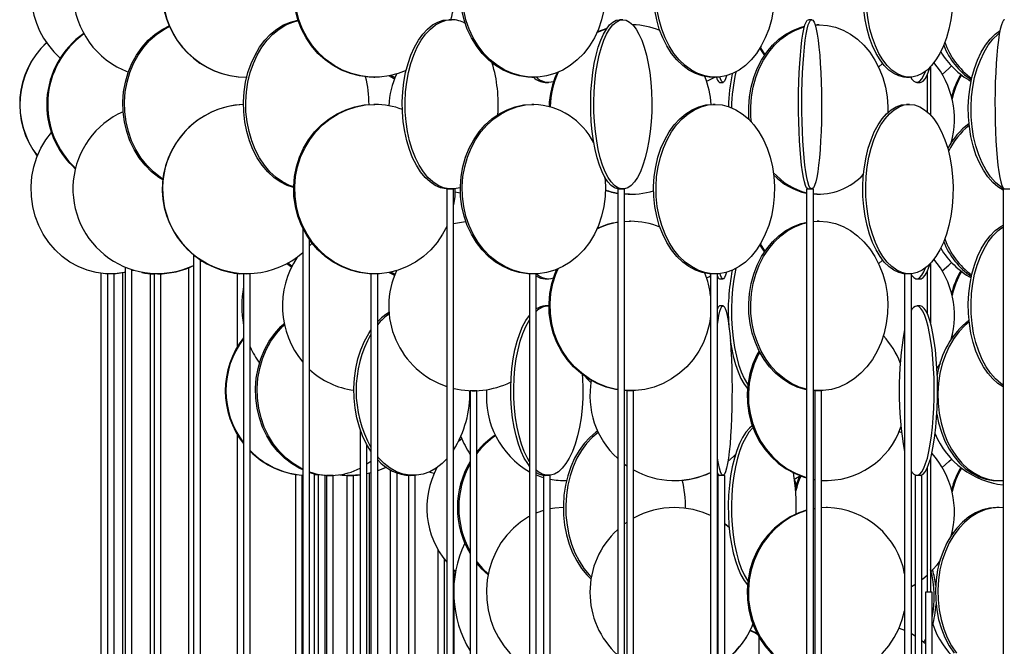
# Model space of a CAD drawing. Header units: millimetres. Extents: x 626 to 3215, y 306 to 3557.
# Tile 16 of 65: x 631 to 922, y 2052 to 2237. Entities that reach past the tile are written whole.
import ezdxf

# ---------------------------------------------------------------- set-up
doc = ezdxf.new("R2010")
doc.units = ezdxf.units.MM

msp = doc.modelspace()

# ---------------------------------------------------------------- linework, layer by layer
at = {"color": 7, "linetype": 'Continuous', "lineweight": 25}
for p, q in [((758.83, 2237), (757.99, 2237)), ((809.35, 2237), (808.41, 2237)), ((865.09, 2237), (864.1, 2237)), ((866.09, 2235.48), (866.72, 2235.5)), ((866.1, 2235.45), (867.31, 2235.5)), ((867.31, 2235.5), (866.72, 2235.5)), ((849.74, 2228.47), (851.12, 2226.41)), ((900.16, 2223.12), (900.16, 2208.87)), ((735.85, 2220), (736.18, 2220)), ((742.07, 2219.83), (740.9, 2220.5)), ((782.54, 2220), (783.08, 2220)), ((835.9, 2220), (836.62, 2220)), ((893.06, 2220), (893.92, 2220)), ((899.16, 2220.66), (899.16, 2209.84)), ((786.46, 2218.5), (787.37, 2218.5)), ((837.92, 2218.5), (838.92, 2218.5)), ((896.09, 2218.5), (897.07, 2218.5)), ((736.18, 2212), (735.85, 2212)), ((783.08, 2212), (782.54, 2212)), ((836.62, 2212), (835.9, 2212)), ((893.92, 2212), (893.06, 2212)), ((906.35, 2201.17), (906.41, 2200.96)), ((906.51, 2201.8), (906.63, 2201.29)), ((757.41, 2187), (757.41, 1636.5)), ((759.41, 2187), (757.41, 2187)), ((759.41, 1636.5), (759.41, 2187)), ((807.88, 2187), (807.88, 1636.5)), ((809.88, 2187), (807.88, 2187)), ((809.88, 1636.5), (809.88, 2187)), ((811.35, 2185.5), (811.65, 2185.5)), ((863.59, 2187), (863.59, 1636.5)), ((865.59, 2187), (863.59, 2187)), ((865.59, 1636.5), (865.59, 2187)), ((866.72, 2185.5), (865.59, 2185.54)), ((866.72, 2185.5), (867.31, 2185.5)), ((921.56, 2187), (921.56, 1636.5)), ((921.57, 2187), (921.56, 2187)), ((923.56, 2187), (921.57, 2187)), ((809.88, 2177.43), (811.65, 2177.5)), ((809.88, 2177.45), (811.35, 2177.5)), ((811.65, 2177.5), (811.35, 2177.5)), ((865.59, 2177.46), (866.72, 2177.5)), ((865.59, 2177.41), (867.31, 2177.5)), ((867.31, 2177.5), (866.72, 2177.5)), ((714.92, 2175.37), (714.92, 1636.5)), ((716.92, 1636.5), (716.92, 2172.02)), ((717.63, 2171.07), (716.92, 2170.24)), ((849.74, 2170.47), (851.12, 2168.41)), ((682.7, 2167.57), (682.7, 1636.5)), ((684.7, 1636.5), (684.7, 2166.1)), ((685.12, 2165.83), (684.7, 2165.57)), ((685.19, 2165.79), (684.7, 2165.49)), ((711.58, 2163.99), (710.24, 2164.98)), ((711.71, 2164.24), (710.54, 2165.14)), ((900.16, 2165.12), (900.16, 2147.49)), ((655.36, 2162.17), (655.36, 1636.5)), ((657.24, 2162), (657.24, 1635.67)), ((659.24, 2162), (657.24, 2162)), ((657.36, 2162), (657.36, 2162.01)), ((657.8, 2162), (657.36, 2162)), ((659.24, 1636.13), (659.24, 2162)), ((661.71, 2162.25), (661.71, 1636.5)), ((662.48, 2163.89), (662.48, 1636.5)), ((664.48, 1636.5), (664.48, 2163.16)), ((664.79, 2163.06), (664.48, 2162.96)), ((664.98, 2163), (664.48, 2162.85)), ((669.86, 2162), (669.86, 1635.64)), ((671.01, 2162), (669.86, 2162)), ((671.01, 2162), (671.01, 1631.95)), ((673.01, 2162), (671.01, 2162)), ((671.52, 2162), (671.23, 2162)), ((673.01, 1633.4), (673.01, 2162)), ((681.19, 2163.75), (681.19, 1636.5)), ((695.56, 2162), (695.56, 2140.42)), ((697.41, 2162), (695.56, 2162)), ((697.44, 2162.01), (697, 2162)), ((697.41, 2162), (697.41, 1612.34)), ((699.41, 2162), (697.41, 2162)), ((699.41, 1622.92), (699.41, 2162)), ((735.02, 2162), (735.02, 1611.5)), ((737.02, 2162), (735.02, 2162)), ((737.02, 1611.5), (737.02, 2162)), ((742.07, 2161.83), (740.9, 2162.5)), ((781.81, 2162), (781.81, 1611.5)), ((783.81, 2162), (781.81, 2162)), ((783.81, 1611.5), (783.81, 2162)), ((835.26, 2162), (835.26, 1611.5)), ((837.26, 2162), (835.26, 2162)), ((837.26, 1611.5), (837.26, 2162)), ((892.49, 2162), (892.49, 1611.5)), ((894.49, 2162), (892.49, 2162)), ((894.49, 1611.5), (894.49, 2162)), ((899.16, 2162.66), (899.16, 2150.34)), ((786.46, 2160.5), (787.37, 2160.5)), ((837.92, 2160.5), (838.92, 2160.5)), ((896.09, 2160.5), (897.07, 2160.5)), ((787.37, 2152.5), (786.46, 2152.5)), ((787.37, 2152.5), (787.57, 2152.49)), ((838.92, 2152.5), (837.92, 2152.5)), ((897.07, 2152.5), (896.09, 2152.5)), ((906.35, 2143.17), (906.41, 2142.96)), ((906.51, 2143.8), (906.63, 2143.29)), ((902.95, 2135.48), (902.04, 2134.18)), ((764.27, 2127.5), (764.27, 1692)), ((766.27, 2127.5), (764.27, 2127.5)), ((766.27, 1692), (766.27, 2127.5)), ((810.5, 2127.5), (810.5, 1692)), ((812.5, 2127.5), (810.5, 2127.5)), ((812.5, 1692), (812.5, 2127.5)), ((866.72, 2127.5), (865.68, 2127.53)), ((866.02, 2127.5), (866.02, 1692)), ((868.02, 2127.5), (866.02, 2127.5)), ((868.02, 1692), (868.02, 2127.5)), ((731.85, 2115.99), (731.85, 1692)), ((890.87, 2115.45), (891.6, 2115.18)), ((695.56, 2114.57), (695.56, 1654.92)), ((761.89, 2113.26), (760.87, 2112.49)), ((733.85, 1692), (733.85, 2111.5)), ((900.16, 2107.51), (900.16, 2068)), ((740.72, 2104.16), (740.72, 1692)), ((809.88, 2105.81), (810.5, 2105.37)), ((899.16, 2104.66), (899.16, 2068)), ((712.76, 2102.79), (712.76, 1691.41)), ((714.76, 1691.83), (714.76, 2102.56)), ((718.41, 1692), (718.41, 2102.97)), ((719.84, 2102.7), (718.41, 2102.56)), ((719.47, 2102.66), (719.47, 1692)), ((721.47, 1692), (721.47, 2102.53)), ((721.87, 2102.5), (721.87, 1689.26)), ((723.87, 2102.5), (721.87, 2102.5)), ((723.87, 1690.21), (723.87, 2102.5)), ((727.91, 2102.5), (727.91, 1691.49)), ((729.91, 2102.5), (727.91, 2102.5)), ((729.91, 1691.82), (729.91, 2102.5)), ((735.02, 2103.28), (733.85, 2103.01)), ((735.02, 2103.25), (733.85, 2102.98)), ((734.57, 1691.94), (734.57, 2103.14)), ((742.72, 1692), (742.72, 2103.22)), ((746.1, 2102.5), (746.1, 1683.04)), ((748.1, 2102.5), (746.1, 2102.5)), ((748.1, 1685.17), (748.1, 2102.5)), ((753.63, 2103.04), (752.09, 2103.47)), ((785.91, 2102.5), (785.91, 1667)), ((787.91, 2102.5), (785.91, 2102.5)), ((787.91, 1671.24), (787.91, 2102.5)), ((791.96, 2101), (792.36, 2101)), ((792.36, 2101), (792.72, 2101)), ((824.62, 2101), (824.64, 2101)), ((837.42, 2102.5), (837.42, 1667)), ((839.42, 2102.5), (837.42, 2102.5)), ((839.42, 1667), (839.42, 2102.5)), ((861.51, 2102.3), (861.43, 2102.02)), ((865.59, 2101.32), (866.02, 2101.26)), ((868.02, 2101.04), (869.36, 2101)), ((869.36, 2101), (869.72, 2101)), ((895.58, 2102.5), (895.58, 1667)), ((895.6, 2102.5), (895.58, 2102.5)), ((897.58, 2102.5), (895.6, 2102.5)), ((897.58, 1667), (897.58, 2102.5)), ((919.71, 2101), (920.4, 2101)), ((860.14, 2099.94), (860.39, 2099.15)), ((824.64, 2093), (824.62, 2093)), ((866.02, 2092.74), (865.59, 2092.67)), ((866.02, 2092.68), (865.59, 2092.6)), ((869.72, 2093), (868.02, 2092.93)), ((869.36, 2093), (868.02, 2092.95)), ((869.72, 2093), (869.36, 2093)), ((920.4, 2093), (919.71, 2093)), ((921.56, 2092.94), (920.4, 2093)), ((837.42, 2089.48), (837.26, 2089.58)), ((837.42, 2089.47), (837.26, 2089.56)), ((810.5, 2088.63), (809.88, 2088.18)), ((840.76, 2087.1), (839.42, 2088.16)), ((840.73, 2087.11), (839.42, 2088.14)), ((906.35, 2085.17), (906.41, 2084.96)), ((906.51, 2085.8), (906.63, 2085.29)), ((754.72, 2080.77), (754.72, 1734.72)), ((756.72, 1737.75), (756.72, 2077.74)), ((759.41, 2074.77), (760.02, 2074.21)), ((759.58, 2070.72), (759.58, 2074.61)), ((900.82, 2074.41), (900.97, 2074.87)), ((900.82, 2074.41), (900.97, 2074.87)), ((898.66, 2068), (898.66, 1747.5)), ((900.66, 2068), (898.66, 2068)), ((900.66, 1747.5), (900.66, 2068)), ((759.58, 1740.88), (759.58, 2065.28)), ((849.49, 2054.9), (849.49, 1747.5)), ((894.49, 2055.83), (895.58, 2055.19)), ((898.66, 2054.22), (898.21, 2053.28)), ((897.58, 2053.78), (898.62, 2052.93))]:
    msp.add_line(p, q, dxfattribs=at)
at = {"color": 7, "linetype": 'Continuous', "lineweight": 25, "flags": 128}
for points in [[(735.85, 2220), (734.45, 2220.04), (731.67, 2220.39), (728.95, 2221.09), (726.32, 2222.12), (723.83, 2223.47), (721.51, 2225.13), (719.38, 2227.06), (717.49, 2229.24), (715.86, 2231.65), (714.51, 2234.24), (713.46, 2236.99), (712.72, 2239.85)], [(745.4, 2221.98), (743.08, 2221.09), (740.36, 2220.39), (737.58, 2220.04), (734.78, 2220.04), (732, 2220.39), (729.27, 2221.09), (726.65, 2222.12), (724.16, 2223.47), (721.83, 2225.13), (719.71, 2227.06), (717.82, 2229.24), (716.19, 2231.65), (714.83, 2234.24), (713.78, 2236.99), (713.04, 2239.85)], [(782.54, 2220), (781.29, 2220.04), (778.8, 2220.39), (776.37, 2221.09), (774.02, 2222.12), (771.79, 2223.47), (769.72, 2225.13), (767.82, 2227.06), (766.13, 2229.24), (764.67, 2231.65), (763.46, 2234.24), (762.52, 2236.99), (761.86, 2239.85)], [(803.76, 2239.85), (803.1, 2236.99), (802.16, 2234.24), (800.95, 2231.65), (799.49, 2229.24), (797.8, 2227.06), (795.9, 2225.13), (793.82, 2223.47), (791.6, 2222.12), (789.25, 2221.09), (786.81, 2220.39), (784.33, 2220.04), (781.82, 2220.04), (779.34, 2220.39), (776.9, 2221.09), (774.56, 2222.12), (772.33, 2223.47), (770.25, 2225.13), (768.36, 2227.06), (766.67, 2229.24), (765.21, 2231.65), (764, 2234.24), (763.06, 2236.99), (762.4, 2239.85)], [(835.9, 2220), (834.87, 2220.04), (832.81, 2220.39), (830.8, 2221.09), (828.86, 2222.12), (827.01, 2223.47), (825.29, 2225.13), (823.73, 2227.06), (822.33, 2229.24), (821.12, 2231.65), (820.12, 2234.24), (819.34, 2236.99), (818.8, 2239.85)], [(853.73, 2239.85), (853.18, 2236.99), (852.4, 2234.24), (851.4, 2231.65), (850.2, 2229.24), (848.8, 2227.06), (847.23, 2225.13), (845.51, 2223.47), (843.67, 2222.12), (841.73, 2221.09), (839.71, 2220.39), (837.65, 2220.04), (835.58, 2220.04), (833.53, 2220.39), (831.51, 2221.09), (829.57, 2222.12), (827.73, 2223.47), (826.01, 2225.13), (824.44, 2227.06), (823.04, 2229.24), (821.83, 2231.65), (820.83, 2234.24), (820.06, 2236.99), (819.51, 2239.85)], [(893.06, 2220), (892.3, 2220.04), (890.78, 2220.39), (889.3, 2221.09), (887.87, 2222.12), (886.51, 2223.47), (885.24, 2225.13), (884.08, 2227.06), (883.05, 2229.24), (882.16, 2231.65), (881.43, 2234.24), (880.85, 2236.99), (880.45, 2239.85)], [(906.54, 2239.85), (906.13, 2236.99), (905.56, 2234.24), (904.82, 2231.65), (903.93, 2229.24), (902.9, 2227.06), (901.74, 2225.13), (900.48, 2223.47), (899.12, 2222.12), (897.69, 2221.09), (896.2, 2220.39), (894.68, 2220.04), (893.16, 2220.04), (891.64, 2220.39), (890.16, 2221.09), (888.72, 2222.12), (887.37, 2223.47), (886.1, 2225.13), (884.94, 2227.06), (883.91, 2229.24), (883.02, 2231.65), (882.28, 2234.24), (881.71, 2236.99), (881.31, 2239.85)], [(673.63, 2189.72), (672.44, 2190.47), (670.31, 2192.13), (668.37, 2194.06), (666.64, 2196.24), (665.14, 2198.65), (663.91, 2201.24), (662.94, 2203.99), (662.27, 2206.85), (661.89, 2209.78), (661.81, 2212.74), (662.04, 2215.69), (662.57, 2218.59), (663.39, 2221.39), (664.49, 2224.07), (665.86, 2226.57), (667.48, 2228.87), (669.32, 2230.93), (671.36, 2232.73), (673.57, 2234.24), (675.46, 2235.23)], [(673.66, 2190), (672.94, 2190.47), (670.81, 2192.13), (668.87, 2194.06), (667.14, 2196.24), (665.64, 2198.65), (664.41, 2201.24), (663.44, 2203.99), (662.77, 2206.85), (662.39, 2209.78), (662.31, 2212.74), (662.54, 2215.69), (663.07, 2218.59), (663.89, 2221.39), (664.99, 2224.07), (666.36, 2226.57), (667.98, 2228.87), (669.82, 2230.93), (671.86, 2232.73), (674.07, 2234.24), (675.54, 2235.03)], [(712.21, 2187.43), (710.27, 2188.09), (708.25, 2189.12), (706.33, 2190.47), (704.55, 2192.13), (702.91, 2194.06), (701.46, 2196.24), (700.2, 2198.65), (699.16, 2201.24), (698.35, 2203.99), (697.79, 2206.85), (697.47, 2209.78), (697.4, 2212.74), (697.6, 2215.69), (698.04, 2218.59), (698.73, 2221.39), (699.66, 2224.07), (700.81, 2226.57), (702.16, 2228.87), (703.71, 2230.93), (705.42, 2232.73), (707.28, 2234.24), (709.25, 2235.43), (711.31, 2236.3), (713.43, 2236.82), (713.51, 2236.83)], [(712.22, 2187.62), (710.96, 2188.09), (708.94, 2189.12), (707.02, 2190.47), (705.23, 2192.13), (703.6, 2194.06), (702.15, 2196.24), (700.89, 2198.65), (699.85, 2201.24), (699.04, 2203.99), (698.47, 2206.85), (698.15, 2209.78), (698.09, 2212.74), (698.28, 2215.69), (698.73, 2218.59), (699.42, 2221.39), (700.34, 2224.07), (701.49, 2226.57), (702.85, 2228.87), (704.4, 2230.93), (706.11, 2232.73), (707.96, 2234.24), (709.94, 2235.43), (712, 2236.3), (713.55, 2236.71)], [(757.99, 2187), (757.18, 2187.04), (755.56, 2187.39), (753.98, 2188.09), (752.46, 2189.12), (751.01, 2190.47), (749.66, 2192.13), (748.43, 2194.06), (747.33, 2196.24), (746.38, 2198.65), (745.59, 2201.24), (744.98, 2203.99), (744.55, 2206.85), (744.31, 2209.78), (744.26, 2212.74), (744.41, 2215.69), (744.74, 2218.59), (745.26, 2221.39), (745.96, 2224.07), (746.83, 2226.57), (747.86, 2228.87), (749.03, 2230.93), (750.32, 2232.73), (751.72, 2234.24), (753.21, 2235.43), (754.77, 2236.3), (756.37, 2236.82), (757.99, 2237), (757.99, 2237)], [(761.41, 2187.44), (761.26, 2187.39), (759.64, 2187.04), (758.02, 2187.04), (756.4, 2187.39), (754.82, 2188.09), (753.29, 2189.12), (751.84, 2190.47), (750.49, 2192.13), (749.26, 2194.06), (748.16, 2196.24), (747.21, 2198.65), (746.43, 2201.24), (745.82, 2203.99), (745.39, 2206.85), (745.15, 2209.78), (745.1, 2212.74), (745.24, 2215.69), (745.58, 2218.59), (746.1, 2221.39), (746.8, 2224.07), (747.67, 2226.57), (748.69, 2228.87), (749.86, 2230.93), (751.16, 2232.73), (752.56, 2234.24), (754.05, 2235.43), (755.6, 2236.3), (757.21, 2236.82), (758.83, 2237), (758.83, 2237)], [(808.41, 2187), (807.9, 2187.04), (806.89, 2187.39), (805.91, 2188.09), (804.96, 2189.12), (804.06, 2190.47), (803.22, 2192.13), (802.45, 2194.06), (801.77, 2196.24), (801.18, 2198.65), (800.69, 2201.24), (800.31, 2203.99), (800.04, 2206.85), (799.89, 2209.78), (799.86, 2212.74), (799.95, 2215.69), (800.16, 2218.59), (800.48, 2221.39), (800.92, 2224.07), (801.46, 2226.57), (802.1, 2228.87), (802.82, 2230.93), (803.63, 2232.73), (804.5, 2234.24), (805.43, 2235.43), (806.4, 2236.3), (807.4, 2236.82), (808.41, 2237), (808.41, 2237)], [(809.35, 2237), (810.36, 2236.82), (811.35, 2236.3), (812.32, 2235.43), (813.25, 2234.24), (814.12, 2232.73), (814.93, 2230.93), (815.65, 2228.87), (816.29, 2226.57), (816.83, 2224.07), (817.27, 2221.39), (817.59, 2218.59), (817.8, 2215.69), (817.89, 2212.74), (817.86, 2209.78), (817.71, 2206.85), (817.45, 2203.99), (817.07, 2201.24), (816.58, 2198.65), (815.99, 2196.24), (815.3, 2194.06), (814.53, 2192.13), (813.69, 2190.47), (812.79, 2189.12), (811.84, 2188.09), (810.86, 2187.39), (809.85, 2187.04), (808.84, 2187.04), (807.83, 2187.39), (806.85, 2188.09), (805.9, 2189.12), (805, 2190.47), (804.16, 2192.13), (803.39, 2194.06), (802.71, 2196.24), (802.12, 2198.65), (801.63, 2201.24), (801.25, 2203.99), (800.98, 2206.85), (800.83, 2209.78), (800.8, 2212.74), (800.89, 2215.69), (801.1, 2218.59), (801.42, 2221.39), (801.86, 2224.07), (802.4, 2226.57), (803.04, 2228.87), (803.76, 2230.93), (804.57, 2232.73), (805.44, 2234.24), (806.37, 2235.43), (807.34, 2236.3), (808.33, 2236.82), (809.35, 2237)], [(801.71, 2233.21), (803.38, 2233.93), (804.59, 2234.37)], [(801.79, 2233.39), (803.07, 2233.93), (804.68, 2234.49)], [(846.64, 2207.48), (846.58, 2208.28), (846.51, 2211.24), (846.72, 2214.19), (847.21, 2217.09), (847.98, 2219.89), (849.01, 2222.57), (850.29, 2225.07), (851.8, 2227.37), (853.52, 2229.43), (855.42, 2231.23), (857.49, 2232.74), (859.68, 2233.93), (861.97, 2234.8), (862.98, 2235.06)], [(847.31, 2206.78), (847.16, 2208.28), (847.09, 2211.24), (847.31, 2214.19), (847.8, 2217.09), (848.57, 2219.89), (849.6, 2222.57), (850.88, 2225.07), (852.39, 2227.37), (854.11, 2229.43), (856.01, 2231.23), (858.07, 2232.74), (860.27, 2233.93), (862.56, 2234.8), (862.94, 2234.91)], [(864.1, 2187), (863.93, 2187.04), (863.58, 2187.39), (863.25, 2188.09), (862.93, 2189.12), (862.62, 2190.47), (862.34, 2192.13), (862.08, 2194.06), (861.84, 2196.24), (861.64, 2198.65), (861.48, 2201.24), (861.35, 2203.99), (861.26, 2206.85), (861.21, 2209.78), (861.2, 2212.74), (861.23, 2215.69), (861.3, 2218.59), (861.41, 2221.39), (861.56, 2224.07), (861.74, 2226.57), (861.96, 2228.87), (862.2, 2230.93), (862.48, 2232.73), (862.77, 2234.24), (863.09, 2235.43), (863.42, 2236.3), (863.75, 2236.82), (864.1, 2237), (864.1, 2237)], [(865.09, 2237), (865.43, 2236.82), (865.77, 2236.3), (866.1, 2235.43), (866.42, 2234.24), (866.71, 2232.73), (866.99, 2230.93), (867.23, 2228.87), (867.45, 2226.57), (867.63, 2224.07), (867.78, 2221.39), (867.89, 2218.59), (867.96, 2215.69), (867.99, 2212.74), (867.98, 2209.78), (867.93, 2206.85), (867.84, 2203.99), (867.71, 2201.24), (867.55, 2198.65), (867.35, 2196.24), (867.11, 2194.06), (866.85, 2192.13), (866.57, 2190.47), (866.26, 2189.12), (865.94, 2188.09), (865.6, 2187.39), (865.26, 2187.04), (864.92, 2187.04), (864.58, 2187.39), (864.24, 2188.09), (863.92, 2189.12), (863.62, 2190.47), (863.33, 2192.13), (863.07, 2194.06), (862.84, 2196.24), (862.64, 2198.65), (862.47, 2201.24), (862.34, 2203.99), (862.25, 2206.85), (862.2, 2209.78), (862.19, 2212.74), (862.22, 2215.69), (862.29, 2218.59), (862.4, 2221.39), (862.55, 2224.07), (862.73, 2226.57), (862.95, 2228.87), (863.2, 2230.93), (863.47, 2232.73), (863.77, 2234.24), (864.08, 2235.43), (864.41, 2236.3), (864.75, 2236.82), (865.09, 2237)], [(867.31, 2235.5), (869.7, 2235.32), (872.06, 2234.8), (874.35, 2233.93), (876.55, 2232.74), (878.61, 2231.23), (880.51, 2229.43), (882.23, 2227.37), (883.74, 2225.07), (885.02, 2222.57), (886.05, 2219.89), (886.82, 2217.09), (887.31, 2214.19), (887.53, 2211.24), (887.52, 2209.57)], [(922.07, 2237), (921.72, 2236.82), (921.39, 2236.3), (921.06, 2235.43), (920.74, 2234.24), (920.45, 2232.73), (920.17, 2230.93), (919.93, 2228.87), (919.71, 2226.57), (919.53, 2224.07), (919.38, 2221.39), (919.27, 2218.59), (919.2, 2215.69), (919.17, 2212.74), (919.18, 2209.78), (919.23, 2206.85), (919.32, 2203.99), (919.45, 2201.24), (919.61, 2198.65), (919.81, 2196.24), (920.05, 2194.06), (920.31, 2192.13), (920.59, 2190.47), (920.9, 2189.12), (921.22, 2188.09), (921.55, 2187.39), (921.9, 2187.04), (922.24, 2187.04)], [(921.56, 2186.65), (920.05, 2187.62), (918.5, 2188.97), (917.06, 2190.63), (915.74, 2192.56), (914.57, 2194.74), (913.55, 2197.15), (912.71, 2199.74), (912.06, 2202.49), (911.6, 2205.35), (911.34, 2208.28), (911.29, 2211.24), (911.44, 2214.19), (911.8, 2217.09), (912.36, 2219.89), (913.11, 2222.57), (914.04, 2225.07), (915.14, 2227.37), (916.38, 2229.43), (917.77, 2231.23), (919.27, 2232.74), (920.65, 2233.79)], [(921.77, 2187), (920.86, 2187.62), (919.31, 2188.97), (917.87, 2190.63), (916.55, 2192.56), (915.38, 2194.74), (914.36, 2197.15), (913.52, 2199.74), (912.87, 2202.49), (912.41, 2205.35), (912.15, 2208.28), (912.1, 2211.24), (912.25, 2214.19), (912.61, 2217.09), (913.17, 2219.89), (913.92, 2222.57), (914.85, 2225.07), (915.94, 2227.37), (917.19, 2229.43), (918.58, 2231.23), (920.08, 2232.74), (920.51, 2233.1)], [(849.92, 2228.77), (849.99, 2228.65), (851.29, 2226.66)], [(884.84, 2222.96), (885.97, 2224.06), (886, 2224.09)], [(897.07, 2218.5), (897.37, 2218.54), (897.98, 2218.89), (898.57, 2219.59), (899.15, 2220.62), (899.69, 2221.97), (900.01, 2222.96)], [(903.63, 2220.85), (905.59, 2222.56), (906.35, 2223.33)], [(741.96, 2219.53), (741.83, 2219.59), (740.33, 2220.39)], [(834.06, 2218.85), (834.69, 2219.12), (836.49, 2220)], [(834.07, 2218.84), (834.72, 2219.12), (836.51, 2220)], [(839.95, 2220.45), (839.69, 2219.59), (839.39, 2218.89), (839.08, 2218.54), (838.76, 2218.54), (838.45, 2218.89), (838.14, 2219.59), (837.99, 2220.07)], [(894.32, 2220.01), (894.58, 2219.59), (895.18, 2218.89), (895.78, 2218.54), (896.39, 2218.54), (897, 2218.89), (897.6, 2219.59), (898.17, 2220.62), (898.62, 2221.72)], [(735.85, 2162), (734.45, 2162.04), (731.67, 2162.39), (728.95, 2163.09), (726.32, 2164.12), (723.83, 2165.47), (721.51, 2167.13), (719.38, 2169.06), (717.49, 2171.24), (715.86, 2173.65), (714.51, 2176.24), (713.46, 2178.99), (712.72, 2181.85), (712.3, 2184.78), (712.22, 2187.74), (712.47, 2190.69), (713.05, 2193.59), (713.94, 2196.39), (715.15, 2199.07), (716.64, 2201.57), (718.41, 2203.87), (720.42, 2205.93), (722.65, 2207.73), (725.06, 2209.24), (727.62, 2210.43), (730.3, 2211.3), (733.06, 2211.82), (735.85, 2212), (735.85, 2212)], [(757.41, 2176), (756.17, 2173.65), (754.54, 2171.24), (752.65, 2169.06), (750.53, 2167.13), (748.2, 2165.47), (745.71, 2164.12), (743.08, 2163.09), (740.36, 2162.39), (737.58, 2162.04), (734.78, 2162.04), (732, 2162.39), (729.27, 2163.09), (726.65, 2164.12), (724.16, 2165.47), (721.83, 2167.13), (719.71, 2169.06), (717.82, 2171.24), (716.19, 2173.65), (714.83, 2176.24), (713.78, 2178.99), (713.04, 2181.85), (712.63, 2184.78), (712.55, 2187.74), (712.79, 2190.69), (713.37, 2193.59), (714.27, 2196.39), (715.47, 2199.07), (716.97, 2201.57), (718.73, 2203.87), (720.74, 2205.93), (722.97, 2207.73), (725.38, 2209.24), (727.95, 2210.43), (730.63, 2211.3), (733.38, 2211.82), (736.18, 2212), (736.18, 2212)], [(782.54, 2162), (781.29, 2162.04), (778.8, 2162.39), (776.37, 2163.09), (774.02, 2164.12), (771.79, 2165.47), (769.72, 2167.13), (767.82, 2169.06), (766.13, 2171.24), (764.67, 2173.65), (763.46, 2176.24), (762.52, 2178.99), (761.86, 2181.85), (761.49, 2184.78), (761.42, 2187.74), (761.64, 2190.69), (762.16, 2193.59), (762.96, 2196.39), (764.03, 2199.07), (765.37, 2201.57), (766.95, 2203.87), (768.75, 2205.93), (770.74, 2207.73), (772.89, 2209.24), (775.18, 2210.43), (777.58, 2211.3), (780.04, 2211.82), (782.54, 2212), (782.54, 2212)], [(803.99, 2190.59), (804.2, 2187.74), (804.13, 2184.78), (803.76, 2181.85), (803.1, 2178.99), (802.16, 2176.24), (800.95, 2173.65), (799.49, 2171.24), (797.8, 2169.06), (795.9, 2167.13), (793.82, 2165.47), (791.6, 2164.12), (789.25, 2163.09), (786.81, 2162.39), (784.33, 2162.04), (781.82, 2162.04), (779.34, 2162.39), (776.9, 2163.09), (774.56, 2164.12), (772.33, 2165.47), (770.25, 2167.13), (768.36, 2169.06), (766.67, 2171.24), (765.21, 2173.65), (764, 2176.24), (763.06, 2178.99), (762.4, 2181.85), (762.03, 2184.78), (761.95, 2187.74), (762.17, 2190.69), (762.69, 2193.59), (763.49, 2196.39), (764.57, 2199.07), (765.91, 2201.57), (767.48, 2203.87), (769.28, 2205.93), (771.27, 2207.73), (773.43, 2209.24), (775.72, 2210.43), (778.11, 2211.3), (780.58, 2211.82), (783.08, 2212), (783.08, 2212)], [(835.9, 2162), (834.87, 2162.04), (832.81, 2162.39), (830.8, 2163.09), (828.86, 2164.12), (827.01, 2165.47), (825.29, 2167.13), (823.73, 2169.06), (822.33, 2171.24), (821.12, 2173.65), (820.12, 2176.24), (819.34, 2178.99), (818.8, 2181.85), (818.49, 2184.78), (818.43, 2187.74), (818.61, 2190.69), (819.04, 2193.59), (819.7, 2196.39), (820.59, 2199.07), (821.7, 2201.57), (823, 2203.87), (824.49, 2205.93), (826.14, 2207.73), (827.92, 2209.24), (829.82, 2210.43), (831.8, 2211.3), (833.84, 2211.82), (835.9, 2212), (835.9, 2212)], [(836.62, 2212), (838.69, 2211.82), (840.73, 2211.3), (842.71, 2210.43), (844.6, 2209.24), (846.39, 2207.73), (848.03, 2205.93), (849.52, 2203.87), (850.82, 2201.57), (851.93, 2199.07), (852.82, 2196.39), (853.48, 2193.59), (853.91, 2190.69), (854.1, 2187.74), (854.03, 2184.78), (853.73, 2181.85), (853.18, 2178.99), (852.4, 2176.24), (851.4, 2173.65), (850.2, 2171.24), (848.8, 2169.06), (847.23, 2167.13), (845.51, 2165.47), (843.67, 2164.12), (841.73, 2163.09), (839.71, 2162.39), (837.65, 2162.04), (835.58, 2162.04), (833.53, 2162.39), (831.51, 2163.09), (829.57, 2164.12), (827.73, 2165.47), (826.01, 2167.13), (824.44, 2169.06), (823.04, 2171.24), (821.83, 2173.65), (820.83, 2176.24), (820.06, 2178.99), (819.51, 2181.85), (819.2, 2184.78), (819.14, 2187.74), (819.33, 2190.69), (819.75, 2193.59), (820.42, 2196.39), (821.31, 2199.07), (822.41, 2201.57), (823.72, 2203.87), (825.21, 2205.93), (826.85, 2207.73), (828.64, 2209.24), (830.53, 2210.43), (832.51, 2211.3), (834.55, 2211.82), (836.62, 2212)], [(893.06, 2162), (892.3, 2162.04), (890.78, 2162.39), (889.3, 2163.09), (887.87, 2164.12), (886.51, 2165.47), (885.24, 2167.13), (884.08, 2169.06), (883.05, 2171.24), (882.16, 2173.65), (881.43, 2176.24), (880.85, 2178.99), (880.45, 2181.85), (880.22, 2184.78), (880.18, 2187.74), (880.31, 2190.69), (880.63, 2193.59), (881.12, 2196.39), (881.77, 2199.07), (882.59, 2201.57), (883.55, 2203.87), (884.65, 2205.93), (885.86, 2207.73), (887.18, 2209.24), (888.58, 2210.43), (890.04, 2211.3), (891.54, 2211.82), (893.06, 2212), (893.06, 2212)], [(893.92, 2212), (895.45, 2211.82), (896.95, 2211.3), (898.41, 2210.43), (899.81, 2209.24), (901.12, 2207.73), (902.34, 2205.93), (903.43, 2203.87), (904.4, 2201.57), (905.21, 2199.07), (905.87, 2196.39), (906.36, 2193.59), (906.67, 2190.69), (906.81, 2187.74), (906.76, 2184.78), (906.54, 2181.85), (906.13, 2178.99), (905.56, 2176.24), (904.82, 2173.65), (903.93, 2171.24), (902.9, 2169.06), (901.74, 2167.13), (900.48, 2165.47), (899.12, 2164.12), (897.69, 2163.09), (896.2, 2162.39), (894.68, 2162.04), (893.16, 2162.04), (891.64, 2162.39), (890.16, 2163.09), (888.72, 2164.12), (887.37, 2165.47), (886.1, 2167.13), (884.94, 2169.06), (883.91, 2171.24), (883.02, 2173.65), (882.28, 2176.24), (881.71, 2178.99), (881.31, 2181.85), (881.08, 2184.78), (881.04, 2187.74), (881.17, 2190.69), (881.49, 2193.59), (881.97, 2196.39), (882.63, 2199.07), (883.45, 2201.57), (884.41, 2203.87), (885.51, 2205.93), (886.72, 2207.73), (888.03, 2209.24), (889.43, 2210.43), (890.89, 2211.3), (892.4, 2211.82), (893.92, 2212)], [(662.48, 2162.45), (662.19, 2162.39), (659.44, 2162.04), (656.68, 2162.04), (653.93, 2162.39), (651.25, 2163.09), (648.66, 2164.12), (646.2, 2165.47), (643.9, 2167.13), (641.81, 2169.06), (639.94, 2171.24), (638.33, 2173.65), (637, 2176.24), (635.96, 2178.99), (635.23, 2181.85), (634.82, 2184.78), (634.74, 2187.74), (634.99, 2190.69), (635.55, 2193.59), (636.44, 2196.39), (637.63, 2199.07), (639.1, 2201.57), (640.73, 2203.74)], [(759.82, 2187.06), (759.73, 2184.78), (759.41, 2182.36)], [(761.43, 2185.79), (760.85, 2185.89), (759.81, 2186.1)], [(811.35, 2185.5), (809.94, 2185.54), (809.88, 2185.54)], [(759.41, 2176.8), (762.31, 2177.32), (763.03, 2177.4)], [(863.59, 2127.8), (863.14, 2127.89), (860.81, 2128.59), (858.57, 2129.62), (856.44, 2130.97), (854.45, 2132.63), (852.63, 2134.56), (851.02, 2136.74), (849.62, 2139.15), (848.46, 2141.74), (847.56, 2144.49), (846.93, 2147.35), (846.58, 2150.28), (846.51, 2153.24), (846.72, 2156.19), (847.21, 2159.09), (847.98, 2161.89), (849.01, 2164.57), (850.29, 2167.07), (851.8, 2169.37), (853.52, 2171.43), (855.42, 2173.23), (857.49, 2174.74), (859.68, 2175.93), (861.97, 2176.8), (863.73, 2177.22)], [(863.59, 2127.92), (861.4, 2128.59), (859.16, 2129.62), (857.02, 2130.97), (855.04, 2132.63), (853.22, 2134.56), (851.6, 2136.74), (850.21, 2139.15), (849.05, 2141.74), (848.15, 2144.49), (847.52, 2147.35), (847.16, 2150.28), (847.09, 2153.24), (847.31, 2156.19), (847.8, 2159.09), (848.57, 2161.89), (849.6, 2164.57), (850.88, 2167.07), (852.39, 2169.37), (854.11, 2171.43), (856.01, 2173.23), (858.07, 2174.74), (860.27, 2175.93), (862.56, 2176.8), (863.59, 2177.07)], [(867.31, 2177.5), (869.7, 2177.32), (872.06, 2176.8), (874.35, 2175.93), (876.55, 2174.74), (878.61, 2173.23), (880.51, 2171.43), (882.23, 2169.37), (883.74, 2167.07), (885.02, 2164.57), (886.05, 2161.89), (886.82, 2159.09), (887.31, 2156.19), (887.53, 2153.24), (887.46, 2150.28), (887.1, 2147.35), (886.47, 2144.49), (885.57, 2141.74), (884.41, 2139.15), (883.02, 2136.74), (881.4, 2134.56), (879.58, 2132.63), (877.59, 2130.97), (875.46, 2129.62), (873.22, 2128.59), (870.89, 2127.89), (868.51, 2127.54), (866.11, 2127.54), (865.59, 2127.59)], [(921.56, 2128.65), (920.05, 2129.62), (918.5, 2130.97), (917.06, 2132.63), (915.74, 2134.56), (914.57, 2136.74), (913.55, 2139.15), (912.71, 2141.74), (912.06, 2144.49), (911.6, 2147.35), (911.34, 2150.28), (911.29, 2153.24), (911.44, 2156.19), (911.8, 2159.09), (912.36, 2161.89), (913.11, 2164.57), (914.04, 2167.07), (915.14, 2169.37), (916.38, 2171.43), (917.77, 2173.23), (919.27, 2174.74), (920.86, 2175.93), (921.56, 2176.34)], [(921.56, 2129.13), (920.86, 2129.62), (919.31, 2130.97), (917.87, 2132.63), (916.55, 2134.56), (915.38, 2136.74), (914.36, 2139.15), (913.52, 2141.74), (912.87, 2144.49), (912.41, 2147.35), (912.15, 2150.28), (912.1, 2153.24), (912.25, 2156.19), (912.61, 2159.09), (913.17, 2161.89), (913.92, 2164.57), (914.85, 2167.07), (915.94, 2169.37), (917.19, 2171.43), (918.58, 2173.23), (920.08, 2174.74), (921.56, 2175.86)], [(849.92, 2170.77), (849.99, 2170.65), (851.29, 2168.66)], [(884.84, 2164.96), (885.97, 2166.06), (886, 2166.09)], [(897.07, 2160.5), (897.37, 2160.54), (897.98, 2160.89), (898.57, 2161.59), (899.15, 2162.62), (899.69, 2163.97), (900.01, 2164.96)], [(903.63, 2162.85), (905.59, 2164.56), (906.35, 2165.33)], [(655.36, 2162.14), (653.92, 2162.39), (653.8, 2162.42)], [(662.48, 2162.38), (659.8, 2162.04), (658.42, 2162)], [(741.96, 2161.53), (741.83, 2161.59), (740.33, 2162.39)], [(807.88, 2127.76), (807.14, 2127.89), (804.4, 2128.59), (801.76, 2129.62), (799.25, 2130.97), (796.92, 2132.63), (794.78, 2134.56), (792.88, 2136.74), (791.24, 2139.15), (789.88, 2141.74), (788.82, 2144.49), (788.08, 2147.35), (787.66, 2150.28), (787.58, 2153.24), (787.83, 2156.19), (788.41, 2159.09), (789.31, 2161.89), (789.92, 2163.35)], [(807.88, 2127.81), (807.45, 2127.89), (804.71, 2128.59), (802.07, 2129.62), (799.56, 2130.97), (797.23, 2132.63), (795.09, 2134.56), (793.19, 2136.74), (791.55, 2139.15), (790.19, 2141.74), (789.13, 2144.49), (788.39, 2147.35), (787.97, 2150.28), (787.89, 2153.24), (788.14, 2156.19), (788.72, 2159.09), (789.62, 2161.89), (790.31, 2163.51)], [(839.95, 2162.45), (839.69, 2161.59), (839.39, 2160.89), (839.08, 2160.54), (838.76, 2160.54), (838.45, 2160.89), (838.14, 2161.59), (837.99, 2162.07)], [(842.68, 2163.55), (842.57, 2163.07), (842.09, 2160.39), (841.72, 2157.59), (841.49, 2154.69), (841.39, 2151.74), (841.42, 2148.78), (841.59, 2145.85), (841.89, 2142.99), (842.32, 2140.24), (842.86, 2137.65), (843.52, 2135.24), (844.29, 2133.06), (845.15, 2131.13), (846.09, 2129.47), (846.23, 2129.25)], [(894.49, 2161.73), (894.58, 2161.59), (895.18, 2160.89), (895.78, 2160.54), (896.39, 2160.54), (897, 2160.89), (897.6, 2161.59), (898.17, 2162.62), (898.62, 2163.72)], [(834.06, 2160.85), (834.69, 2161.12), (835.26, 2161.38)], [(834.07, 2160.84), (834.72, 2161.12), (835.26, 2161.37)], [(838.92, 2152.5), (839.23, 2152.32), (839.54, 2151.8), (839.84, 2150.93), (840.13, 2149.74), (840.4, 2148.23), (840.65, 2146.43), (840.88, 2144.37), (841.08, 2142.07), (841.24, 2139.57), (841.38, 2136.89), (841.48, 2134.09), (841.54, 2131.19), (841.57, 2128.24), (841.56, 2125.28), (841.52, 2122.35), (841.43, 2119.49), (841.31, 2116.74), (841.16, 2114.15), (840.98, 2111.74), (840.77, 2109.56), (840.53, 2107.63), (840.27, 2105.97), (839.99, 2104.62), (839.69, 2103.59), (839.39, 2102.89), (839.08, 2102.54), (838.76, 2102.54), (838.45, 2102.89), (838.14, 2103.59), (837.85, 2104.62), (837.57, 2105.97), (837.31, 2107.63), (837.26, 2107.97)], [(837.26, 2147.03), (837.44, 2148.23), (837.71, 2149.74), (837.99, 2150.93), (838.29, 2151.8), (838.6, 2152.32), (838.92, 2152.5)], [(894.49, 2103.73), (894.58, 2103.59), (895.18, 2102.89), (895.78, 2102.54), (896.39, 2102.54), (897, 2102.89), (897.6, 2103.59), (898.17, 2104.62), (898.71, 2105.97), (899.22, 2107.63), (899.68, 2109.56), (900.09, 2111.74), (900.45, 2114.15), (900.75, 2116.74), (900.97, 2119.49), (901.14, 2122.35), (901.23, 2125.28), (901.24, 2128.24), (901.19, 2131.19), (901.06, 2134.09), (900.87, 2136.89), (900.61, 2139.57), (900.28, 2142.07), (899.89, 2144.37), (899.46, 2146.43), (898.97, 2148.23), (898.44, 2149.74), (897.89, 2150.93), (897.3, 2151.8), (896.7, 2152.32), (896.09, 2152.5), (896.09, 2152.5)], [(897.07, 2102.5), (897.37, 2102.54), (897.98, 2102.89), (898.57, 2103.59), (899.15, 2104.62), (899.69, 2105.97), (900.2, 2107.63), (900.66, 2109.56), (901.07, 2111.74), (901.43, 2114.15), (901.72, 2116.74), (901.95, 2119.49), (902.11, 2122.35), (902.2, 2125.28), (902.22, 2128.24), (902.17, 2131.19), (902.04, 2134.09), (901.85, 2136.89), (901.58, 2139.57), (901.26, 2142.07), (900.87, 2144.37), (900.43, 2146.43), (899.95, 2148.23), (899.42, 2149.74), (898.86, 2150.93), (898.28, 2151.8), (897.68, 2152.32), (897.07, 2152.5), (897.07, 2152.5)], [(714.92, 2104.13), (713.88, 2104.62), (711.6, 2105.97), (709.47, 2107.63), (707.52, 2109.56), (705.79, 2111.74), (704.29, 2114.15), (703.06, 2116.74), (702.09, 2119.49), (701.41, 2122.35), (701.03, 2125.28), (700.96, 2128.24), (701.19, 2131.19), (701.72, 2134.09), (702.54, 2136.89), (703.64, 2139.57), (705.01, 2142.07), (706.63, 2144.37), (708.47, 2146.43), (709.43, 2147.33)], [(781.81, 2105.24), (781.27, 2105.97), (780.26, 2107.63), (779.35, 2109.56), (778.53, 2111.74), (777.83, 2114.15), (777.24, 2116.74), (776.79, 2119.49), (776.47, 2122.35), (776.29, 2125.28), (776.26, 2128.24), (776.36, 2131.19), (776.61, 2134.09), (777, 2136.89), (777.52, 2139.57), (778.16, 2142.07), (778.93, 2144.37), (779.79, 2146.43), (780.76, 2148.23), (781.8, 2149.74), (781.81, 2149.75)], [(781.81, 2106.53), (781.18, 2107.63), (780.26, 2109.56), (779.44, 2111.74), (778.74, 2114.15), (778.16, 2116.74), (777.7, 2119.49), (777.38, 2122.35), (777.2, 2125.28), (777.17, 2128.24), (777.28, 2131.19), (777.52, 2134.09), (777.91, 2136.89), (778.43, 2139.57), (779.08, 2142.07), (779.84, 2144.37), (780.71, 2146.43), (781.67, 2148.23), (781.81, 2148.46)], [(835.26, 2149.52), (834.92, 2147.35), (834.18, 2144.49), (833.12, 2141.74), (831.76, 2139.15), (830.12, 2136.74), (828.22, 2134.56), (826.08, 2132.63), (823.75, 2130.97), (821.24, 2129.62), (818.6, 2128.59), (815.86, 2127.89), (813.06, 2127.54), (810.25, 2127.54), (809.88, 2127.57)], [(911.54, 2147.8), (910.28, 2146.73), (908.58, 2144.93), (907.04, 2142.87), (905.68, 2140.57), (904.54, 2138.07), (903.62, 2135.39), (902.93, 2132.59), (902.49, 2129.69), (902.3, 2126.74), (902.36, 2123.78), (902.68, 2120.85), (903.24, 2117.99), (904.05, 2115.24), (905.08, 2112.65), (906.34, 2110.24), (907.78, 2108.06), (909.41, 2106.13), (911.19, 2104.47), (913.1, 2103.12), (915.11, 2102.09), (917.2, 2101.39), (919.33, 2101.04), (921.47, 2101.04), (921.56, 2101.05)], [(714.92, 2104.35), (714.38, 2104.62), (712.1, 2105.97), (709.97, 2107.63), (708.02, 2109.56), (706.29, 2111.74), (704.79, 2114.15), (703.55, 2116.74), (702.59, 2119.49), (701.91, 2122.35), (701.53, 2125.28), (701.46, 2128.24), (701.68, 2131.19), (702.21, 2134.09), (703.04, 2136.89), (704.14, 2139.57), (705.51, 2142.07), (707.13, 2144.37), (708.97, 2146.43), (709.51, 2146.95)], [(735.02, 2109.61), (733.71, 2111.74), (732.55, 2114.15), (731.6, 2116.74), (730.85, 2119.49), (730.33, 2122.35), (730.03, 2125.28), (729.97, 2128.24), (730.15, 2131.19), (730.56, 2134.09), (731.2, 2136.89), (732.05, 2139.57), (733.11, 2142.07), (734.36, 2144.37), (735.02, 2145.38)], [(841.06, 2142.32), (841.39, 2140.24), (841.94, 2137.65), (842.6, 2135.24), (843.36, 2133.06), (844.22, 2131.13), (845.16, 2129.47), (846.12, 2128.18)], [(849.57, 2139.24), (848.93, 2138.07), (847.74, 2135.39), (846.86, 2132.59), (846.29, 2129.69), (846.04, 2126.74), (846.13, 2123.78), (846.53, 2120.85), (847.26, 2117.99), (848.3, 2115.24), (849.63, 2112.65), (851.25, 2110.24), (853.11, 2108.06), (855.21, 2106.13), (857.5, 2104.47), (859.96, 2103.12), (862.55, 2102.09), (863.59, 2101.77)], [(849.74, 2138.91), (849.29, 2138.07), (848.1, 2135.39), (847.22, 2132.59), (846.65, 2129.69), (846.4, 2126.74), (846.48, 2123.78), (846.89, 2120.85), (847.62, 2117.99), (848.66, 2115.24), (849.99, 2112.65), (851.61, 2110.24), (853.47, 2108.06), (855.57, 2106.13), (857.86, 2104.47), (860.32, 2103.12), (862.91, 2102.09), (863.59, 2101.87)], [(797.39, 2132.26), (797.46, 2131.19), (797.57, 2128.24), (797.54, 2125.28), (797.36, 2122.35), (797.04, 2119.49), (796.58, 2116.74), (796, 2114.15), (795.3, 2111.74), (794.48, 2109.56), (793.56, 2107.63), (792.56, 2105.97), (791.48, 2104.62), (790.35, 2103.59), (789.18, 2102.89), (787.97, 2102.54), (786.77, 2102.54), (785.56, 2102.89), (784.39, 2103.59), (783.81, 2104.07)], [(798.35, 2131.56), (798.74, 2131.13), (799.94, 2129.94)], [(811.35, 2127.5), (809.94, 2127.54), (809.88, 2127.54)], [(902.02, 2120.6), (902.55, 2117.99), (903.36, 2115.24), (904.39, 2112.65), (905.65, 2110.24), (907.09, 2108.06), (908.72, 2106.13), (910.5, 2104.47), (912.41, 2103.12), (914.42, 2102.09), (916.51, 2101.39), (918.64, 2101.04), (919.71, 2101)], [(801.9, 2115.59), (801.39, 2115.24), (799.59, 2113.73), (797.93, 2111.93), (796.42, 2109.87), (795.1, 2107.57), (793.99, 2105.07), (793.09, 2102.39), (792.41, 2099.59), (791.98, 2096.69), (791.8, 2093.74), (791.86, 2090.78), (792.17, 2087.85), (792.72, 2084.99), (793.51, 2082.24), (794.52, 2079.65), (795.74, 2077.24), (797.15, 2075.06), (798.74, 2073.13), (799.94, 2071.94)], [(847.55, 2117.14), (846.7, 2116.43), (845.66, 2115.24), (844.68, 2113.73), (843.78, 2111.93), (842.97, 2109.87), (842.26, 2107.57), (841.65, 2105.07), (841.16, 2102.39), (840.8, 2099.59), (840.57, 2096.69), (840.47, 2093.74), (840.5, 2090.78), (840.67, 2087.85), (840.97, 2084.99), (841.39, 2082.24), (841.94, 2079.65), (842.6, 2077.24), (843.36, 2075.06), (844.22, 2073.13), (845.16, 2071.47), (846.12, 2070.18)], [(847.76, 2116.56), (847.62, 2116.43), (846.58, 2115.24), (845.61, 2113.73), (844.71, 2111.93), (843.89, 2109.87), (843.18, 2107.57), (842.57, 2105.07), (842.09, 2102.39), (841.72, 2099.59), (841.49, 2096.69), (841.39, 2093.74), (841.42, 2090.78), (841.59, 2087.85), (841.89, 2084.99), (842.32, 2082.24), (842.86, 2079.65), (843.52, 2077.24), (844.29, 2075.06), (845.15, 2073.13), (846.09, 2071.47), (846.23, 2071.25)], [(802.07, 2115.21), (800.3, 2113.73), (798.63, 2111.93), (797.13, 2109.87), (795.81, 2107.57), (794.69, 2105.07), (793.79, 2102.39), (793.12, 2099.59), (792.69, 2096.69), (792.5, 2093.74), (792.57, 2090.78), (792.88, 2087.85), (793.43, 2084.99), (794.21, 2082.24), (795.23, 2079.65), (796.45, 2077.24), (797.86, 2075.06), (799.45, 2073.13), (800.04, 2072.52)], [(735.02, 2106.6), (734.14, 2105.97), (733.85, 2105.77)], [(757.41, 2107.37), (755.99, 2105.97), (754.22, 2104.62), (752.36, 2103.59), (750.43, 2102.89), (748.46, 2102.54), (746.48, 2102.54), (744.5, 2102.89), (742.57, 2103.59), (740.71, 2104.62), (738.95, 2105.97), (737.3, 2107.63), (737.02, 2107.95)], [(840.37, 2106.59), (842.03, 2108.06), (842.55, 2108.58)], [(840.37, 2106.57), (842.05, 2108.06), (842.54, 2108.54)], [(903.63, 2104.85), (905.59, 2106.56), (906.35, 2107.33)], [(739.53, 2104.92), (738.88, 2104.62), (737.02, 2103.88)], [(739.57, 2104.89), (738.98, 2104.62), (737.02, 2103.85)], [(731.85, 2102.67), (730.43, 2102.54), (728.96, 2102.5)], [(783.81, 2102.64), (785.28, 2102.09), (785.91, 2101.89)], [(859.92, 2101.39), (860.35, 2101.62), (861.51, 2102.3)], [(859.92, 2101.39), (860.03, 2101.11), (860.55, 2099.65)], [(860.27, 2098.7), (861.06, 2101.11), (861.58, 2102.35)], [(865.59, 2101.39), (865.59, 2101.39), (866.02, 2101.31)], [(785.91, 2092.11), (784, 2091.43), (783.68, 2091.3)], [(791.79, 2093), (789.26, 2092.82), (787.91, 2092.6)], [(863.59, 2092.22), (861.24, 2091.43), (858.71, 2090.24), (856.33, 2088.73), (854.13, 2086.93), (852.15, 2084.87), (850.41, 2082.57), (848.93, 2080.07), (847.74, 2077.39), (846.86, 2074.59), (846.29, 2071.69), (846.04, 2068.74), (846.13, 2065.78), (846.53, 2062.85), (847.26, 2059.99), (848.3, 2057.24), (849.63, 2054.65), (851.25, 2052.24), (853.11, 2050.06), (855.21, 2048.13), (857.5, 2046.47), (859.96, 2045.12), (862.55, 2044.09), (863.59, 2043.77)], [(863.59, 2092.12), (861.6, 2091.43), (859.07, 2090.24), (856.69, 2088.73), (854.49, 2086.93), (852.51, 2084.87), (850.77, 2082.57), (849.29, 2080.07), (848.1, 2077.39), (847.22, 2074.59), (846.65, 2071.69), (846.4, 2068.74), (846.48, 2065.78), (846.89, 2062.85), (847.62, 2059.99), (848.66, 2057.24), (849.99, 2054.65), (851.61, 2052.24), (853.47, 2050.06), (855.57, 2048.13), (857.86, 2046.47), (860.32, 2045.12), (862.91, 2044.09), (863.59, 2043.87)], [(919.71, 2093), (917.57, 2092.82), (915.46, 2092.3), (913.4, 2091.43), (911.44, 2090.24), (909.59, 2088.73), (907.89, 2086.93), (906.35, 2084.87), (904.99, 2082.57), (903.85, 2080.07), (902.93, 2077.39), (902.24, 2074.59), (901.8, 2071.69), (901.61, 2068.74), (901.67, 2065.78), (901.99, 2062.85), (902.55, 2059.99), (903.36, 2057.24), (904.39, 2054.65), (905.65, 2052.24), (907.09, 2050.06)], [(920.4, 2093), (918.26, 2092.82), (916.15, 2092.3), (914.09, 2091.43), (912.13, 2090.24), (910.28, 2088.73), (908.58, 2086.93), (907.04, 2084.87), (905.68, 2082.57), (904.54, 2080.07), (903.62, 2077.39), (902.93, 2074.59), (902.49, 2071.69), (902.3, 2068.74), (902.36, 2065.78), (902.68, 2062.85), (903.24, 2059.99), (904.05, 2057.24), (905.08, 2054.65), (906.34, 2052.24), (907.78, 2050.06)], [(781.81, 2090.4), (781.52, 2090.24), (779.19, 2088.73), (777.04, 2086.93), (775.1, 2084.87), (773.39, 2082.57), (771.95, 2080.07), (770.78, 2077.39), (769.92, 2074.59), (769.36, 2071.69), (769.12, 2068.74), (769.2, 2065.78), (769.6, 2062.85), (770.31, 2059.99), (771.33, 2057.24), (772.64, 2054.65), (774.21, 2052.24), (776.04, 2050.06), (778.09, 2048.13), (780.34, 2046.47), (781.81, 2045.6)], [(902.95, 2077.48), (901.87, 2075.96), (900.16, 2073.98)], [(766.27, 2077.03), (767.95, 2075.06), (769.65, 2073.44)], [(766.27, 2076.54), (767.57, 2075.06), (769.6, 2073.16)], [(899.16, 2073), (897.83, 2071.84), (897.58, 2071.64)], [(895.58, 2070.24), (895.49, 2070.19), (894.49, 2069.6)], [(868.02, 2043.06), (868.34, 2043.04), (871.1, 2043.04), (873.85, 2043.39), (876.53, 2044.09), (879.13, 2045.12), (881.58, 2046.47), (883.88, 2048.13), (885.97, 2050.06), (887.84, 2052.24), (889.45, 2054.65), (890.78, 2057.24), (891.82, 2059.99), (892.49, 2062.56)], [(890.87, 2057.45), (891.68, 2057.15), (892.49, 2056.81)], [(846.96, 2056.74), (848.55, 2055.95), (849.07, 2055.67)], [(847.01, 2056.85), (848.86, 2055.95), (848.94, 2055.91)]]:
    msp.add_lwpolyline(points, dxfattribs=at)
at = {"color": 7, "linetype": 'Continuous', "lineweight": 25}
for centre, radius, start, end in [((698.45, 2245), 25, 92.4254, 269.7781), ((698.55, 2245), 25, 92.6508, 269.7776), ((672.22, 2245), 25.07, 114.3532, 249.4817), ((660.82, 2245.02), 26.13, 140.2402, 227.83), ((733.51, 2244.99), 26.31, 342.3162, 0.1588), ((758.73, 2228.69), 8.31, 60.1939, 89.2943), ((811.63, 2212.71), 22.79, 67.7242, 88.3972), ((664.94, 2211.98), 25.59, 125.0411, 228.1681), ((665.23, 2211.98), 25.6, 125.6243, 227.4463), ((656.4, 2212), 25.03, 133.2714, 217.6019), ((656.46, 2212), 25.03, 133.3827, 217.4576), ((924.61, 2237.53), 22.1, 201.3638, 235.8653), ((925.72, 2237.85), 22.63, 199.3537, 233.6275), ((924.53, 2240.5), 25, 211.2185, 240.2313), ((924.53, 2240.5), 25, 211.216, 240.2289), ((729.62, 2212.04), 42.96, 355.905, 16.4313), ((881.24, 2207.71), 25.95, 344.2738, 39.8193), ((700.83, 2212.03), 33.62, 359.8605, 13.9252), ((765.27, 2210.5), 25, 155.3594, 177.4355), ((786.68, 2223.81), 5.32, 225.7996, 267.5906), ((787.39, 2223.5), 4.95, 224.6605, 287.2482), ((813.6, 2210.53), 26.03, 155.4411, 178.0342), ((813.9, 2210.53), 26.02, 155.05, 178.2149), ((809.38, 2210.53), 26.05, 3.2111, 21.8531), ((838.95, 2220.14), 1.94, 184.0396, 238.0924), ((898.5, 2209.43), 58.03, 168.4498, 178.0868), ((898.47, 2209.52), 57.08, 167.8389, 178.4793), ((931.24, 2207.85), 25.7, 149.6193, 165.5649), ((931.58, 2207.84), 25.73, 150.0532, 167.0021), ((698.45, 2187), 25, 92.4254, 269.7781), ((698.48, 2187.03), 24.96, 92.477, 311.2179), ((736.17, 2189.49), 22.5, 68.8628, 89.9704), ((782.28, 2191.27), 20.75, 26.8315, 87.7944), ((672.04, 2187.05), 24.96, 114.0177, 295.2877), ((923.81, 2189.32), 20.96, 125.9938, 152.4622), ((925.57, 2188.44), 22.32, 128.9178, 154.2495), ((868.23, 2204.56), 19.2, 221.0763, 256.0219), ((867.39, 2204.11), 18.7, 223.6074, 258.2764), ((867.12, 2203.38), 17.85, 265.0972, 317.9334), ((811.69, 2208.31), 22.82, 250.8689, 260.3867), ((811.37, 2208.3), 22.8, 251.6827, 261.176), ((811.65, 2208.16), 22.67, 265.502, 287.3761), ((811.71, 2154.57), 22.93, 99.6344, 115.8632), ((811.4, 2154.59), 22.91, 98.8451, 114.7874), ((811.64, 2154.71), 22.78, 67.7227, 89.9563), ((924.61, 2179.53), 22.1, 201.3638, 235.8653), ((925.72, 2179.85), 22.63, 199.3537, 233.6275), ((924.53, 2182.5), 25, 211.216, 240.2289), ((924.53, 2182.5), 25, 211.2185, 240.2313), ((734.86, 2152.51), 25.96, 146.3124, 219.8186), ((881.24, 2149.71), 25.95, 344.2738, 39.8193), ((670.5, 2173.53), 11.54, 254.4964, 272.8648), ((672.07, 2186.59), 24.59, 270.0093, 295.6164), ((696.12, 2167.99), 5.99, 249.3387, 277.0533), ((765.27, 2152.5), 25, 155.3594, 251.6856), ((787.39, 2165.5), 4.95, 224.6605, 287.2482), ((809.41, 2152.54), 26.02, 6.479, 21.857), ((901.61, 2151.02), 61.16, 168.6526, 183.8405), ((931.24, 2149.85), 25.7, 149.6193, 165.5649), ((931.58, 2149.84), 25.73, 150.0532, 167.0021), ((786.54, 2165.27), 4.77, 235.1358, 269.0327), ((838.27, 2161.46), 1.02, 189.6008, 250.2767), ((727.6, 2152.5), 30.71, 169.4645, 190.5355), ((749.15, 2136.53), 16.61, 122.026, 137.0622), ((750.34, 2136.01), 17.29, 125.1594, 140.3798), ((787.7, 2146.92), 5.58, 93.4104, 134.2001), ((786.59, 2147.56), 4.94, 91.5657, 124.2658), ((838.5, 2151.34), 1.3, 116.5794, 163.5432), ((896.5, 2150.31), 2.22, 100.6061, 154.5386), ((927.01, 2128.52), 25.12, 128.14, 171.9007), ((990.28, 2127.5), 99.41, 169.6171, 190.3829), ((717.44, 2127.5), 25.41, 142.0441, 217.9559), ((717.65, 2127.5), 25.42, 142.8108, 217.1892), ((764.78, 2127.5), 34.14, 150.6532, 209.3468), ((867.81, 2126.57), 25.13, 21.3296, 42.8639), ((722.82, 2150.81), 25.62, 203.9259, 216.1769), ((732.84, 2150.74), 23.26, 226.8021, 262.8955), ((765.27, 2152.5), 25, 256.771, 295.9549), ((824.63, 2126), 25, 169.5883, 227.5978), ((732.4, 2126.81), 31.83, 328.0494, 1.2821), ((794.46, 2125.61), 25.39, 175.0421, 240.114), ((869.38, 2124.29), 23.27, 266.6291, 341.2905), ((786.72, 2123.36), 26.81, 200.3752, 213.1332), ((784.71, 2094.61), 23.67, 123.2881, 141.1641), ((785.14, 2094.55), 23.75, 124.1533, 142.6268), ((924.53, 2124.5), 25, 202.9339, 263.1901), ((924.53, 2124.5), 25, 202.9293, 263.1878), ((716.79, 2126.77), 24.28, 224.2804, 265.5917), ((716.58, 2126.76), 24.27, 224.9655, 266.0869), ((747.18, 2115.96), 13.47, 221.0129, 268.0652), ((787.21, 2093), 26.66, 149.3605, 210.6395), ((881.33, 2091.72), 25.87, 344.1964, 42.0205), ((723.13, 2121.57), 19.06, 251.0123, 297.2233), ((776.52, 2093), 25, 151.8549, 220.1453), ((787.63, 2093), 26.7, 151.0448, 208.9552), ((824.62, 2125.98), 24.99, 240.9864, 295.2133), ((931.24, 2091.85), 25.7, 149.6193, 165.5649), ((931.58, 2091.84), 25.73, 150.0532, 167.0021), ((722.63, 2121.47), 18.97, 252.4904, 269.9651), ((728.86, 2127.22), 24.72, 262.8773, 276.9503), ((786.54, 2107.27), 4.77, 235.1358, 269.0327), ((791.96, 2121.95), 20.95, 258.8623, 272.0849), ((824.64, 2125.98), 24.99, 270.0004, 295.1499), ((793.3, 2093.03), 34.55, 359.5946, 13.4978), ((838.27, 2103.46), 1.02, 189.6008, 250.2767), ((799.33, 2093.1), 61.19, 358.1407, 9.5459), ((885.51, 2091.8), 25.87, 156.002, 166.5962), ((824.62, 2068.01), 24.99, 90.0006, 119.0131), ((824.62, 2068.01), 24.99, 64.7867, 89.9997), ((824.64, 2068.01), 24.99, 64.85, 89.9997), ((869.07, 2069.2), 23.81, 10.2332, 88.4225), ((824.63, 2068), 25, 132.4024, 227.5976), ((793.01, 2068.08), 33.58, 154.5426, 211.1523), ((870.73, 2066.49), 30.54, 348.5357, 15.4902), ((871.81, 2066.59), 30.05, 6.5368, 15.5079), ((871.75, 2066.42), 30.11, 343.8384, 356.1503), ((824.61, 2067.99), 25, 306.3314, 337.8224), ((824.64, 2067.99), 25, 306.2603, 337.7441), ((924.53, 2066.5), 25, 198.4611, 257.3536), ((924.53, 2066.5), 25, 198.4651, 257.3559)]:
    msp.add_arc(centre, radius, start, end, dxfattribs=at)

doc.saveas('drawing.dxf')
